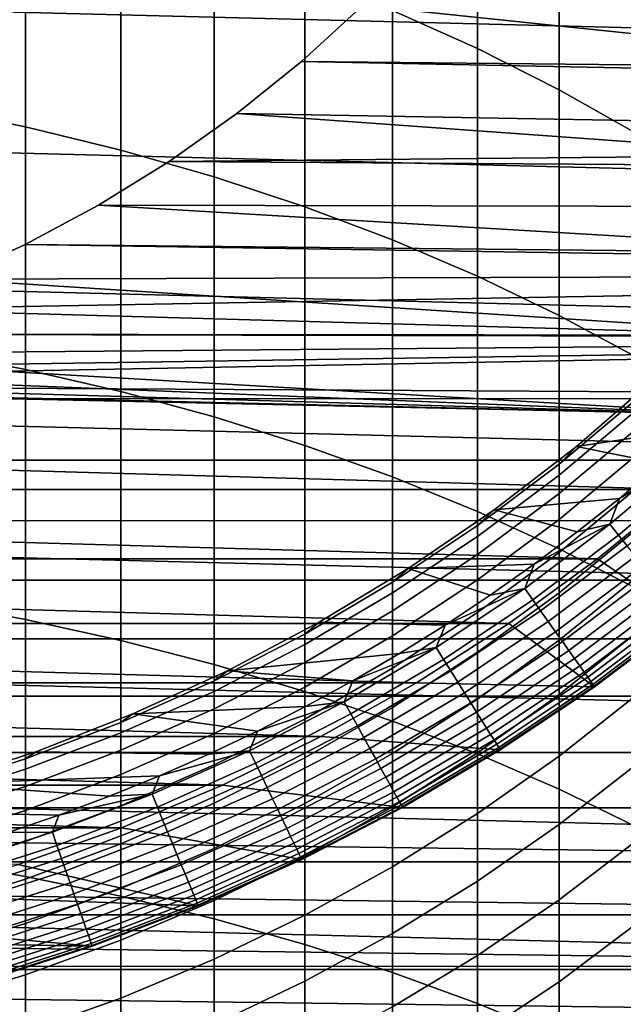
# Model space of a CAD drawing. Header units: metres. Extents: x -22 to 95, y -240 to 22.
# Tile 83 of 180: x 4.42 to 8.89, y -14.59 to -7.28. Entities that reach past the tile are written whole.
import ezdxf

# ---------------------------------------------------------------- set-up
doc = ezdxf.new("R2010")
doc.units = ezdxf.units.M
doc.layers.add('solid_10_151_013_XXX', color=7, linetype='CONTINUOUS')

msp = doc.modelspace()

# ---------------------------------------------------------------- linework, layer by layer
at = {"layer": 'solid_10_151_013_XXX'}
for points in [[(20.630594, -7.640606), (-20.99091, -6.586448), (-21.297699, -5.514322), (20.99091, -6.586448)], [(7.182433, -7.21755, 284.115631), (7.812062, -7.499227, 283.803131), (7.812062, -5.870786, 282.27533), (7.182433, -5.576878, 282.576355)], [(7.812062, -7.499227, 283.803131), (8.417112, -7.804098, 283.464905), (8.417112, -6.188896, 281.949524), (7.812062, -5.870786, 282.27533)], [(3.737279, -7.93257, 286.77356), (4.458767, -8.079606, 286.596771), (4.458767, -6.339354, 285.089874), (3.737279, -6.185388, 285.260681)], [(8.417112, -7.804098, 283.464905), (8.995679, -8.131204, 283.10202), (8.995679, -6.530206, 281.599976), (8.417112, -6.188896, 281.949524)], [(4.458767, -8.079606, 286.596771), (5.166226, -8.252276, 286.38913), (5.166226, -6.520163, 284.889282), (4.458767, -6.339354, 285.089874)], [(5.166226, -8.252276, 286.38913), (5.85743, -8.450038, 286.151306), (5.85743, -6.727246, 284.659546), (5.166226, -6.520163, 284.889282)], [(20.217182, -8.675555), (-20.630594, -7.640606), (-20.99091, -6.586448), (20.630594, -7.640606)], [(5.85743, -8.450038, 286.151306), (6.530205, -8.67227, 285.884094), (6.530205, -6.959953, 284.401398), (5.85743, -6.727246, 284.659546)], [(11.987794, -7.704232, 136), (6.961303, -7.179155, 136), (7.390088, -6.736942, 136), (12.408117, -7.007205, 136)], [(6.530205, -8.67227, 285.884094), (7.182433, -8.918271, 285.588257), (7.182433, -7.21755, 284.115631), (6.530205, -6.959953, 284.401398)], [(6.961338, -7.179115, 135), (6.506188, -7.594039, 135), (18.990273, -7.721365, 135), (19.18277, -7.229879, 135)], [(6.961303, -7.179155, 136), (6.50626, -7.593978, 136), (6.506188, -7.594039, 135), (6.961338, -7.179115, 135)], [(11.987794, -7.704232, 136), (6.50626, -7.593978, 136), (6.961303, -7.179155, 136)], [(7.182433, -8.918271, 285.588257), (7.812062, -9.187269, 285.264801), (7.812062, -7.499227, 283.803131), (7.182433, -7.21755, 284.115631)], [(7.812062, -9.187269, 285.264801), (8.417112, -9.478416, 284.914703), (8.417112, -7.804098, 283.464905), (7.812062, -7.499227, 283.803131)], [(6.50626, -7.593978, 136), (6.026319, -7.980183, 136), (6.026359, -7.980158, 135), (6.506188, -7.594039, 135)], [(11.528524, -8.375896, 136), (6.026319, -7.980183, 136), (6.50626, -7.593978, 136), (11.987794, -7.704232, 136)], [(6.506188, -7.594039, 135), (6.026359, -7.980158, 135), (18.785126, -8.207856, 135), (18.990273, -7.721365, 135)], [(19.751564, -9.68892), (-20.217182, -8.675555), (-20.630594, -7.640606), (20.217182, -8.675555)], [(8.417112, -9.478416, 284.914703), (8.995679, -9.790798, 284.539062), (8.995679, -8.131204, 283.10202), (8.417112, -7.804098, 283.464905)], [(3.737279, -9.738666, 288.215607), (4.458767, -9.878537, 288.033081), (4.458767, -8.079606, 286.596771), (3.737279, -7.93257, 286.77356)], [(5.523622, -8.336046, 136), (5.52367, -8.336006, 135), (6.026359, -7.980158, 135), (6.026319, -7.980183, 136)], [(11.528524, -8.375896, 136), (5.523622, -8.336046, 136), (6.026319, -7.980183, 136)], [(6.026359, -7.980158, 135), (5.52367, -8.336006, 135), (18.785126, -8.207856, 135)], [(4.458767, -9.878537, 288.033081), (5.166226, -10.042793, 287.818726), (5.166226, -8.252276, 286.38913), (4.458767, -8.079606, 286.596771)], [(5.52367, -8.336006, 135), (5.000027, -8.660235, 135), (18.567581, -8.68878, 135), (18.785126, -8.207856, 135)], [(5.166226, -10.042793, 287.818726), (5.85743, -10.23092, 287.573212), (5.85743, -8.450038, 286.151306), (5.166226, -8.252276, 286.38913)], [(5.523622, -8.336046, 136), (5.000134, -8.660167, 136), (5.000027, -8.660235, 135), (5.52367, -8.336006, 135)], [(11.031456, -9.020486, 136), (5.000134, -8.660167, 136), (5.523622, -8.336046, 136), (11.528524, -8.375896, 136)], [(5.85743, -10.23092, 287.573212), (6.530205, -10.442323, 287.297333), (6.530205, -8.67227, 285.884094), (5.85743, -8.450038, 286.151306)], [(19.235554, -10.676782), (-19.751564, -9.68892), (-20.217182, -8.675555), (19.751564, -9.68892)], [(5.000134, -8.660167, 136), (4.457331, -8.951658, 136), (4.457416, -8.951613, 135), (5.000027, -8.660235, 135)], [(11.031456, -9.020486, 136), (4.457331, -8.951658, 136), (5.000134, -8.660167, 136)], [(5.000027, -8.660235, 135), (4.457416, -8.951613, 135), (18.337671, -9.164041, 135), (18.567581, -8.68878, 135)], [(6.530205, -10.442323, 287.297333), (7.182433, -10.676338, 286.991943), (7.182433, -8.918271, 285.588257), (6.530205, -8.67227, 285.884094)], [(4.457416, -8.951613, 135), (3.897896, -9.209037, 135), (18.337671, -9.164041, 135)], [(4.457331, -8.951658, 136), (3.897902, -9.209037, 136), (3.897896, -9.209037, 135), (4.457416, -8.951613, 135)], [(10.498561, -9.635496, 136), (3.897902, -9.209037, 136), (4.457331, -8.951658, 136), (11.031456, -9.020486, 136)], [(7.182433, -10.676338, 286.991943), (7.812062, -10.93223, 286.65802), (7.812062, -9.187269, 285.264801), (7.182433, -8.918271, 285.588257)], [(3.323587, -9.431529, 135), (2.736669, -9.618244, 135), (18.095642, -9.633159, 135), (18.337671, -9.164041, 135)], [(3.897896, -9.209037, 135), (3.323587, -9.431529, 135), (18.337671, -9.164041, 135)], [(7.812062, -10.93223, 286.65802), (8.417112, -11.209191, 286.29657), (8.417112, -9.478416, 284.914703), (7.812062, -9.187269, 285.264801)], [(10.498561, -9.635496, 136), (3.323653, -9.431501, 136), (3.897902, -9.209037, 136)], [(10.498561, -9.635496, 136), (2.736527, -9.618288, 136), (3.323653, -9.431501, 136)], [(8.417112, -11.209191, 286.29657), (8.995679, -11.506352, 285.908783), (8.995679, -9.790798, 284.539062), (8.417112, -9.478416, 284.914703)], [(0.922705, -9.957339, 135), (0.307959, -9.995257, 135), (17.841579, -10.095932, 135), (18.095642, -9.633159, 135)], [(1.533947, -9.881649, 135), (0.922705, -9.957339, 135), (18.095642, -9.633159, 135)], [(2.139368, -9.768475, 135), (1.533947, -9.881649, 135), (18.095642, -9.633159, 135)], [(2.736669, -9.618244, 135), (2.139368, -9.768475, 135), (18.095642, -9.633159, 135)], [(9.931424, -10.219055, 136), (2.139528, -9.768437, 136), (2.736527, -9.618288, 136), (10.498561, -9.635496, 136)], [(18.670359, -11.636906), (-19.235554, -10.676782), (-19.751564, -9.68892), (19.235554, -10.676782)], [(9.931424, -10.219055, 136), (1.533905, -9.881657, 136), (2.139528, -9.768437, 136)], [(3.737279, -11.600803, 289.584503), (4.458767, -11.733288, 289.396545), (4.458767, -9.878537, 288.033081), (3.737279, -9.738666, 288.215607)], [(9.931424, -10.219055, 136), (0.922595, -9.957351, 136), (1.533905, -9.881657, 136)], [(4.458767, -11.733288, 289.396545), (5.166226, -11.88887, 289.175812), (5.166226, -10.042793, 287.818726), (4.458767, -9.878537, 288.033081)], [(0.307959, -9.995257, 135), (-17.841446, -10.096171, 135), (17.841579, -10.095932, 135)], [(9.331698, -10.769484, 136), (-9.931424, -10.219055, 136), (-0.308113, -9.995252, 136), (9.931424, -10.219055, 136)], [(9.931424, -10.219055, 136), (-0.308113, -9.995252, 136), (0.308113, -9.995252, 136)], [(9.931424, -10.219055, 136), (0.308113, -9.995252, 136), (0.922595, -9.957351, 136)], [(8.417112, -10.582043, 243.571564), (8.545669, -10.450912, 242.199997), (9.128361, -9.946006, 242.199997), (8.995679, -10.093875, 243.591019)], [(9.128361, -9.946006, 242.199997), (8.545669, -10.450912, 242.199997), (8.545674, -10.450906, 137.199997), (9.128345, -9.94602, 137.199997)], [(9.128345, -9.94602, 137.199997), (8.545674, -10.450906, 137.199997), (9.469474, -10.311599, 137.199997), (9.760194, -10.036857, 137.199997)], [(5.166226, -11.88887, 289.175812), (5.85743, -12.067061, 288.923004), (5.85743, -10.23092, 287.573212), (5.166226, -10.042793, 287.818726)], [(-17.575558, -10.552238, 135), (17.575699, -10.552005, 135), (17.841579, -10.095932, 135), (-17.841446, -10.096171, 135)], [(8.995679, -10.177057, 244.981232), (8.417112, -10.664062, 244.942337), (8.417112, -10.582043, 243.571564), (8.995679, -10.093875, 243.591019)], [(-9.931424, -10.219055, 136), (9.331698, -10.769484, 136), (-9.331698, -10.769484, 136)], [(8.995679, -10.315586, 246.367004), (8.417112, -10.800653, 246.308731), (8.417112, -10.664062, 244.942337), (8.995679, -10.177057, 244.981232)], [(5.85743, -12.067061, 288.923004), (6.530205, -12.267301, 288.638916), (6.530205, -10.442323, 287.297333), (5.85743, -10.23092, 287.573212)], [(8.995679, -10.509239, 247.74617), (8.417112, -10.991599, 247.66861), (8.417112, -10.800653, 246.308731), (8.995679, -10.315586, 246.367004)], [(8.545674, -10.450906, 137.199997), (9.171044, -10.577894, 137.199997), (9.469474, -10.311599, 137.199997)], [(6.530205, -12.267301, 288.638916), (7.182433, -12.488957, 288.324463), (7.182433, -10.676338, 286.991943), (6.530205, -10.442323, 287.297333)], [(7.812062, -11.037028, 243.553436), (7.935101, -10.921729, 242.199997), (8.545669, -10.450912, 242.199997), (8.417112, -10.582043, 243.571564)], [(8.545669, -10.450912, 242.199997), (7.935101, -10.921729, 242.199997), (7.935121, -10.921714, 137.199997), (8.545674, -10.450906, 137.199997)], [(8.545674, -10.450906, 137.199997), (7.935121, -10.921714, 137.199997), (8.865088, -10.8356, 137.199997), (9.171044, -10.577894, 137.199997)], [(8.995679, -10.75771, 249.116516), (8.417112, -11.236595, 249.019791), (8.417112, -10.991599, 247.66861), (8.995679, -10.509239, 247.74617)], [(9.398504, -10.516932, 137.194519), (8.865088, -10.8356, 137.199997), (8.794029, -11.027365, 137.194519)], [(9.398504, -10.516932, 137.194519), (8.794029, -11.027365, 137.194519), (8.858552, -11.108273, 137.178131), (9.467462, -10.594094, 137.178131)], [(9.398504, -10.516932, 137.194519), (9.171044, -10.577894, 137.199997), (8.865088, -10.8356, 137.199997)], [(-17.298023, -11.001282, 135), (17.29817, -11.001054, 135), (17.575699, -10.552005, 135), (-17.575558, -10.552238, 135)], [(8.417112, -10.664062, 244.942337), (7.812062, -11.117964, 244.906082), (7.812062, -11.037028, 243.553436), (8.417112, -10.582043, 243.571564)], [(9.467462, -10.594094, 137.178131), (8.858552, -11.108273, 137.178131), (8.92165, -11.187396, 137.150986), (9.534897, -10.669555, 137.150986)], [(18.056828, -12.567835), (-18.670359, -11.636906), (-19.235554, -10.676782), (18.670359, -11.636906)], [(7.182433, -12.488957, 288.324463), (7.812062, -12.731336, 287.980591), (7.812062, -10.93223, 286.65802), (7.182433, -10.676338, 286.991943)], [(8.417112, -10.800653, 246.308731), (7.812062, -11.252749, 246.25441), (7.812062, -11.117964, 244.906082), (8.417112, -10.664062, 244.942337)], [(-9.331698, -10.769484, 136), (9.331698, -10.769484, 136), (8.701759, -11.284587, 136)], [(-9.331698, -10.769484, 136), (8.701759, -11.284587, 136), (-8.701759, -11.284587, 136)], [(8.417112, -10.991599, 247.66861), (7.812062, -11.441171, 247.596313), (7.812062, -11.252749, 246.25441), (8.417112, -10.800653, 246.308731)], [(8.995679, -11.060604, 250.475861), (8.417112, -11.535253, 250.360123), (8.417112, -11.236595, 249.019791), (8.995679, -10.75771, 249.116516)], [(9.331698, -10.769484, 135.199997), (9.995138, -11.184675, 135.199997), (9.352337, -11.727485, 135.199997), (8.701759, -11.284587, 135.199997)], [(8.701759, -11.284587, 136), (9.331698, -10.769484, 136), (9.331698, -10.769484, 135.199997), (8.701759, -11.284587, 135.199997)], [(7.935121, -10.921714, 137.199997), (8.551955, -11.084402, 137.199997), (8.865088, -10.8356, 137.199997)], [(8.794029, -11.027365, 137.194519), (8.865088, -10.8356, 137.199997), (8.551955, -11.084402, 137.199997)], [(7.182433, -11.457399, 243.536682), (7.298651, -11.356923, 242.199997), (7.935101, -10.921729, 242.199997), (7.812062, -11.037028, 243.553436)], [(7.935101, -10.921729, 242.199997), (7.298651, -11.356923, 242.199997), (7.298664, -11.356913, 137.199997), (7.935121, -10.921714, 137.199997)], [(7.935121, -10.921714, 137.199997), (7.298664, -11.356913, 137.199997), (8.23177, -11.32422, 137.199997), (8.551955, -11.084402, 137.199997)], [(7.812062, -12.731336, 287.980591), (8.417112, -12.99367, 287.608398), (8.417112, -11.209191, 286.29657), (7.812062, -10.93223, 286.65802)], [(-17.008991, -11.443085, 135), (17.009142, -11.442861, 135), (17.29817, -11.001054, 135), (-17.298023, -11.001282, 135)], [(8.417112, -11.236595, 249.019791), (7.812062, -11.682928, 248.929626), (7.812062, -11.441171, 247.596313), (8.417112, -10.991599, 247.66861)], [(8.794029, -11.027365, 137.194519), (8.23177, -11.32422, 137.199997), (8.161886, -11.503101, 137.194519)], [(8.794029, -11.027365, 137.194519), (8.161886, -11.503101, 137.194519), (8.22177, -11.587501, 137.178131), (8.858552, -11.108273, 137.178131)], [(8.794029, -11.027365, 137.194519), (8.551955, -11.084402, 137.199997), (8.23177, -11.32422, 137.199997)], [(7.812062, -11.117964, 244.906082), (7.182433, -11.537333, 244.872589), (7.182433, -11.457399, 243.536682), (7.812062, -11.037028, 243.553436)], [(8.995679, -11.417439, 251.822067), (8.417112, -11.887097, 251.6875), (8.417112, -11.535253, 250.360123), (8.995679, -11.060604, 250.475861)], [(7.812062, -11.252749, 246.25441), (7.182433, -11.67045, 246.204239), (7.182433, -11.537333, 244.872589), (7.812062, -11.117964, 244.906082)], [(8.858552, -11.108273, 137.178131), (8.22177, -11.587501, 137.178131), (8.280333, -11.670036, 137.150986), (8.92165, -11.187396, 137.150986)], [(8.417112, -11.535253, 250.360123), (7.812062, -11.977637, 250.252258), (7.812062, -11.682928, 248.929626), (8.417112, -11.236595, 249.019791)], [(8.92165, -11.187396, 137.150986), (8.280333, -11.670036, 137.150986), (8.336931, -11.749804, 137.113419), (8.982633, -11.263865, 137.113419)], [(8.417112, -12.99367, 287.608398), (8.995679, -13.275139, 287.209076), (8.995679, -11.506352, 285.908783), (8.417112, -11.209191, 286.29657)], [(-8.701759, -11.284587, 136), (8.701759, -11.284587, 136), (8.043358, -11.762934, 136)], [(-8.701759, -11.284587, 136), (8.043358, -11.762934, 136), (-8.043358, -11.762934, 136)], [(7.812062, -11.441171, 247.596313), (7.182433, -11.85654, 247.529526), (7.182433, -11.67045, 246.204239), (7.812062, -11.252749, 246.25441)], [(8.701759, -11.284587, 135.199997), (9.352337, -11.727485, 135.199997), (8.680174, -12.233327, 135.199997), (8.043358, -11.762934, 135.199997)], [(8.043358, -11.762934, 136), (8.701759, -11.284587, 136), (8.701759, -11.284587, 135.199997), (8.043358, -11.762934, 135.199997)], [(8.982633, -11.263865, 137.113419), (8.336931, -11.749804, 137.113419), (8.390944, -11.825929, 137.065811), (9.040829, -11.33684, 137.065811)], [(6.530205, -11.841834, 243.521362), (6.638394, -11.755072, 242.199997), (7.298651, -11.356923, 242.199997), (7.182433, -11.457399, 243.536682)], [(7.298664, -11.356913, 137.199997), (6.638391, -11.755073, 137.199997), (7.571589, -11.775867, 137.199997), (7.904957, -11.55472, 137.199997)], [(7.298651, -11.356923, 242.199997), (6.638394, -11.755072, 242.199997), (6.638391, -11.755073, 137.199997), (7.298664, -11.356913, 137.199997)], [(7.298664, -11.356913, 137.199997), (7.904957, -11.55472, 137.199997), (8.23177, -11.32422, 137.199997)], [(8.161886, -11.503101, 137.194519), (8.23177, -11.32422, 137.199997), (7.904957, -11.55472, 137.199997)], [(9.040829, -11.33684, 137.065811), (8.390944, -11.825929, 137.065811), (8.441777, -11.897573, 137.008713), (9.095599, -11.40552, 137.008713)], [(-16.708727, -11.877218, 135), (16.708883, -11.876998, 135), (17.009142, -11.442861, 135), (-17.008991, -11.443085, 135)], [(7.182433, -11.537333, 244.872589), (6.530205, -11.920852, 244.841949), (6.530205, -11.841834, 243.521362), (7.182433, -11.457399, 243.536682)], [(7.812062, -11.682928, 248.929626), (7.182433, -12.095304, 248.846329), (7.182433, -11.85654, 247.529526), (7.812062, -11.441171, 247.596313)], [(8.995679, -11.827648, 253.152969), (8.417112, -12.29157, 252.999786), (8.417112, -11.887097, 251.6875), (8.995679, -11.417439, 251.822067)], [(9.095599, -11.40552, 137.008713), (8.441777, -11.897573, 137.008713), (8.488875, -11.963949, 136.942719), (9.146344, -11.469153, 136.942719)], [(7.182433, -11.67045, 246.204239), (6.530205, -12.052444, 246.15834), (6.530205, -11.920852, 244.841949), (7.182433, -11.537333, 244.872589)], [(8.161886, -11.503101, 137.194519), (7.571589, -11.775867, 137.199997), (7.504062, -11.942646, 137.194519)], [(8.161886, -11.503101, 137.194519), (7.504062, -11.942646, 137.194519), (7.559119, -12.03027, 137.178131), (8.22177, -11.587501, 137.178131)], [(8.161886, -11.503101, 137.194519), (7.904957, -11.55472, 137.199997), (7.571589, -11.775867, 137.199997)], [(8.417112, -11.887097, 251.6875), (7.812062, -12.324831, 251.562073), (7.812062, -11.977637, 250.252258), (8.417112, -11.535253, 250.360123)], [(9.146344, -11.469153, 136.942719), (8.488875, -11.963949, 136.942719), (8.531718, -12.024332, 136.868591), (9.192506, -11.527039, 136.868591)], [(9.192506, -11.527039, 136.868591), (8.531718, -12.024332, 136.868591), (8.569838, -12.078056, 136.787109), (9.233578, -11.578541, 136.787109)], [(3.737279, -13.516024, 290.878082), (4.458767, -13.640911, 290.684998), (4.458767, -11.733288, 289.396545), (3.737279, -11.600803, 289.584503)], [(8.22177, -11.587501, 137.178131), (7.559119, -12.03027, 137.178131), (7.612962, -12.115959, 137.150986), (8.280333, -11.670036, 137.150986)], [(9.233578, -11.578541, 136.787109), (8.569838, -12.078056, 136.787109), (8.602815, -12.124533, 136.699188), (9.269109, -11.623095, 136.699188)], [(17.396868, -13.466588), (-18.056828, -12.567835), (-18.670359, -11.636906), (18.056828, -12.567835)], [(7.182433, -11.85654, 247.529526), (6.530205, -12.2364, 247.468445), (6.530205, -12.052444, 246.15834), (7.182433, -11.67045, 246.204239)], [(7.812062, -11.977637, 250.252258), (7.182433, -12.386367, 250.152588), (7.182433, -12.095304, 248.846329), (7.812062, -11.682928, 248.929626)], [(8.280333, -11.670036, 137.150986), (7.612962, -12.115959, 137.150986), (7.664999, -12.198775, 137.113419), (8.336931, -11.749804, 137.113419)], [(9.269109, -11.623095, 136.699188), (8.602815, -12.124533, 136.699188), (8.630287, -12.163251, 136.605774), (9.298709, -11.660212, 136.605774)], [(9.298709, -11.660212, 136.605774), (8.630287, -12.163251, 136.605774), (8.651953, -12.193787, 136.507919), (9.322053, -11.689485, 136.507919)], [(4.458767, -13.640911, 290.684998), (5.166226, -13.787572, 290.458252), (5.166226, -11.88887, 289.175812), (4.458767, -11.733288, 289.396545)], [(5.85743, -12.189122, 243.507523), (5.956485, -12.114879, 242.199997), (6.638394, -11.755072, 242.199997), (6.530205, -11.841834, 243.521362)], [(6.638394, -11.755072, 242.199997), (5.956485, -12.114879, 242.199997), (5.956465, -12.114887, 137.199997), (6.638391, -11.755073, 137.199997)], [(6.638391, -11.755073, 137.199997), (5.956465, -12.114887, 137.199997), (7.232159, -11.987318, 137.199997), (7.571589, -11.775867, 137.199997)], [(8.336931, -11.749804, 137.113419), (7.664999, -12.198775, 137.113419), (7.714658, -12.277808, 137.065811), (8.390944, -11.825929, 137.065811)], [(9.322053, -11.689485, 136.507919), (8.651953, -12.193787, 136.507919), (8.667575, -12.215803, 136.406677), (9.338884, -11.710591, 136.406677)], [(9.338884, -11.710591, 136.406677), (8.667575, -12.215803, 136.406677), (8.676981, -12.22906, 136.303177), (9.34902, -11.7233, 136.303177)], [(9.34902, -11.7233, 136.303177), (8.676981, -12.22906, 136.303177), (8.680068, -12.233414, 136.199997), (9.352345, -11.727473, 136.199997)], [(9.352345, -11.727473, 136.199997), (8.680068, -12.233414, 136.199997), (8.680174, -12.233327, 135.199997), (9.352337, -11.727485, 135.199997)], [(-8.043358, -11.762934, 136), (8.043358, -11.762934, 136), (7.358618, -12.203005, 136)], [(-8.043358, -11.762934, 136), (7.358618, -12.203005, 136), (-7.358618, -12.203005, 136)], [(7.504062, -11.942646, 137.194519), (7.571589, -11.775867, 137.199997), (7.232159, -11.987318, 137.199997)], [(7.358618, -12.203005, 135.199997), (8.043358, -11.762934, 135.199997), (8.680174, -12.233327, 135.199997)], [(7.358618, -12.203005, 136), (8.043358, -11.762934, 136), (8.043358, -11.762934, 135.199997), (7.358618, -12.203005, 135.199997)], [(8.390944, -11.825929, 137.065811), (7.714658, -12.277808, 137.065811), (7.761395, -12.352189, 137.008713), (8.441777, -11.897573, 137.008713)], [(8.995679, -12.290579, 254.466476), (8.417112, -12.748026, 254.294922), (8.417112, -12.29157, 252.999786), (8.995679, -11.827648, 253.152969)], [(-16.397316, -12.303576, 135), (16.397478, -12.30336, 135), (16.708883, -11.876998, 135), (-16.708727, -11.877218, 135)], [(5.166226, -13.787572, 290.458252), (5.85743, -13.955544, 290.198547), (5.85743, -12.067061, 288.923004), (5.166226, -11.88887, 289.175812)], [(6.530205, -11.920852, 244.841949), (5.85743, -12.267312, 244.814285), (5.85743, -12.189122, 243.507523), (6.530205, -11.841834, 243.521362)], [(7.182433, -12.095304, 248.846329), (6.530205, -12.472428, 248.770157), (6.530205, -12.2364, 247.468445), (7.182433, -11.85654, 247.529526)], [(8.441777, -11.897573, 137.008713), (7.761395, -12.352189, 137.008713), (7.804697, -12.421103, 136.942719), (8.488875, -11.963949, 136.942719)], [(8.417112, -12.29157, 252.999786), (7.812062, -12.723956, 252.857025), (7.812062, -12.324831, 251.562073), (8.417112, -11.887097, 251.6875)], [(6.530205, -12.052444, 246.15834), (5.85743, -12.397525, 246.116882), (5.85743, -12.267312, 244.814285), (6.530205, -11.920852, 244.841949)], [(7.504062, -11.942646, 137.194519), (6.886695, -12.189069, 137.199997), (6.822627, -12.344614, 137.194519)], [(7.504062, -11.942646, 137.194519), (6.822627, -12.344614, 137.194519), (6.872685, -12.435186, 137.178131), (7.559119, -12.03027, 137.178131)], [(7.504062, -11.942646, 137.194519), (7.232159, -11.987318, 137.199997), (6.886695, -12.189069, 137.199997)], [(7.812062, -12.324831, 251.562073), (7.182433, -12.729262, 251.446198), (7.182433, -12.386367, 250.152588), (7.812062, -11.977637, 250.252258)], [(8.488875, -11.963949, 136.942719), (7.804697, -12.421103, 136.942719), (7.844087, -12.483792, 136.868591), (8.531718, -12.024332, 136.868591)], [(5.956465, -12.114887, 137.199997), (6.886695, -12.189069, 137.199997), (7.232159, -11.987318, 137.199997)], [(7.559119, -12.03027, 137.178131), (6.872685, -12.435186, 137.178131), (6.921638, -12.523761, 137.150986), (7.612962, -12.115959, 137.150986)], [(8.531718, -12.024332, 136.868591), (7.844087, -12.483792, 136.868591), (7.879134, -12.53957, 136.787109), (8.569838, -12.078056, 136.787109)], [(5.166226, -12.498171, 243.495209), (5.255147, -12.435169, 242.199997), (5.956485, -12.114879, 242.199997), (5.85743, -12.189122, 243.507523)], [(5.956485, -12.114879, 242.199997), (5.255147, -12.435169, 242.199997), (5.255125, -12.435178, 137.199997), (5.956465, -12.114887, 137.199997)], [(5.956465, -12.114887, 137.199997), (5.255125, -12.435178, 137.199997), (6.535751, -12.380786, 137.199997), (6.886695, -12.189069, 137.199997)], [(6.530205, -12.2364, 247.468445), (5.85743, -12.579555, 247.413254), (5.85743, -12.397525, 246.116882), (6.530205, -12.052444, 246.15834)], [(5.85743, -13.955544, 290.198547), (6.530205, -14.144301, 289.906708), (6.530205, -12.267301, 288.638916), (5.85743, -12.067061, 288.923004)], [(7.182433, -12.386367, 250.152588), (6.530205, -12.760154, 250.061447), (6.530205, -12.472428, 248.770157), (7.182433, -12.095304, 248.846329)], [(7.612962, -12.115959, 137.150986), (6.921638, -12.523761, 137.150986), (6.968949, -12.609365, 137.113419), (7.664999, -12.198775, 137.113419)], [(8.569838, -12.078056, 136.787109), (7.879134, -12.53957, 136.787109), (7.909453, -12.587822, 136.699188), (8.602815, -12.124533, 136.699188)], [(5.85743, -12.267312, 244.814285), (5.166226, -12.575624, 244.789658), (5.166226, -12.498171, 243.495209), (5.85743, -12.189122, 243.507523)], [(6.822627, -12.344614, 137.194519), (6.886695, -12.189069, 137.199997), (6.535751, -12.380786, 137.199997)], [(8.602815, -12.124533, 136.699188), (7.909453, -12.587822, 136.699188), (7.934711, -12.62802, 136.605774), (8.630287, -12.163251, 136.605774)], [(8.630287, -12.163251, 136.605774), (7.934711, -12.62802, 136.605774), (7.954631, -12.659722, 136.507919), (8.651953, -12.193787, 136.507919)], [(8.651953, -12.193787, 136.507919), (7.954631, -12.659722, 136.507919), (7.968994, -12.682581, 136.406677), (8.667575, -12.215803, 136.406677)], [(-7.358618, -12.203005, 136), (7.358618, -12.203005, 136), (6.650169, -12.603078, 136)], [(-7.358618, -12.203005, 136), (6.650169, -12.603078, 136), (-6.650169, -12.603078, 136)], [(5.85743, -12.397525, 246.116882), (5.166226, -12.704611, 246.079987), (5.166226, -12.575624, 244.789658), (5.85743, -12.267312, 244.814285)], [(6.530205, -12.472428, 248.770157), (5.85743, -12.813111, 248.701355), (5.85743, -12.579555, 247.413254), (6.530205, -12.2364, 247.468445)], [(6.530205, -14.144301, 289.906708), (7.182433, -14.353249, 289.583649), (7.182433, -12.488957, 288.324463), (6.530205, -12.267301, 288.638916)], [(7.358618, -12.203005, 135.199997), (8.680174, -12.233327, 135.199997), (7.980422, -12.700899, 135.199997), (6.650169, -12.603078, 135.199997)], [(6.650169, -12.603078, 136), (7.358618, -12.203005, 136), (7.358618, -12.203005, 135.199997), (6.650169, -12.603078, 135.199997)], [(7.664999, -12.198775, 137.113419), (6.968949, -12.609365, 137.113419), (7.014099, -12.691057, 137.065811), (7.714658, -12.277808, 137.065811)], [(8.667575, -12.215803, 136.406677), (7.968994, -12.682581, 136.406677), (7.977642, -12.696344, 136.303177), (8.676981, -12.22906, 136.303177)], [(8.676981, -12.22906, 136.303177), (7.977642, -12.696344, 136.303177), (7.98048, -12.700864, 136.199997), (8.680068, -12.233414, 136.199997)], [(8.680068, -12.233414, 136.199997), (7.98048, -12.700864, 136.199997), (7.980422, -12.700899, 135.199997), (8.680174, -12.233327, 135.199997)], [(-16.075113, -12.721658, 135), (16.075281, -12.721446, 135), (16.397478, -12.30336, 135), (-16.397316, -12.303576, 135)], [(7.714658, -12.277808, 137.065811), (7.014099, -12.691057, 137.065811), (7.056592, -12.767942, 137.008713), (7.761395, -12.352189, 137.008713)], [(7.812062, -12.723956, 252.857025), (7.182433, -13.123447, 252.725113), (7.182433, -12.729262, 251.446198), (7.812062, -12.324831, 251.562073)], [(8.417112, -12.748026, 254.294922), (7.812062, -13.174378, 254.13504), (7.812062, -12.723956, 252.857025), (8.417112, -12.29157, 252.999786)], [(8.995679, -12.805496, 255.760468), (8.417112, -13.255742, 255.570831), (8.417112, -12.748026, 254.294922), (8.995679, -12.290579, 254.466476)], [(5.85743, -12.579555, 247.413254), (5.166226, -12.884926, 247.364151), (5.166226, -12.704611, 246.079987), (5.85743, -12.397525, 246.116882)], [(5.255125, -12.435178, 137.199997), (6.179321, -12.562482, 137.199997), (6.535751, -12.380786, 137.199997)], [(6.822627, -12.344614, 137.194519), (6.179321, -12.562482, 137.199997), (6.119726, -12.707741, 137.194519)], [(6.822627, -12.344614, 137.194519), (6.119726, -12.707741, 137.194519), (6.164626, -12.800979, 137.178131), (6.872685, -12.435186, 137.178131)], [(6.822627, -12.344614, 137.194519), (6.535751, -12.380786, 137.199997), (6.179321, -12.562482, 137.199997)], [(7.182433, -12.729262, 251.446198), (6.530205, -13.09912, 251.340225), (6.530205, -12.760154, 250.061447), (7.182433, -12.386367, 250.152588)], [(7.761395, -12.352189, 137.008713), (7.056592, -12.767942, 137.008713), (7.095961, -12.839175, 136.942719), (7.804697, -12.421103, 136.942719)], [(4.458767, -12.768008, 243.484451), (4.536667, -12.714899, 242.199997), (5.255147, -12.435169, 242.199997), (5.166226, -12.498171, 243.495209)], [(5.255147, -12.435169, 242.199997), (4.536667, -12.714899, 242.199997), (4.536671, -12.714897, 137.199997), (5.255125, -12.435178, 137.199997)], [(5.255125, -12.435178, 137.199997), (4.536671, -12.714897, 137.199997), (5.818004, -12.733843, 137.199997), (6.179321, -12.562482, 137.199997)], [(6.530205, -12.760154, 250.061447), (5.85743, -13.097824, 249.979111), (5.85743, -12.813111, 248.701355), (6.530205, -12.472428, 248.770157)], [(6.872685, -12.435186, 137.178131), (6.164626, -12.800979, 137.178131), (6.208536, -12.892159, 137.150986), (6.921638, -12.523761, 137.150986)], [(7.804697, -12.421103, 136.942719), (7.095961, -12.839175, 136.942719), (7.131775, -12.903975, 136.868591), (7.844087, -12.483792, 136.868591)], [(7.844087, -12.483792, 136.868591), (7.131775, -12.903975, 136.868591), (7.163639, -12.961629, 136.787109), (7.879134, -12.53957, 136.787109)], [(7.182433, -14.353249, 289.583649), (7.812062, -14.581727, 289.230377), (7.812062, -12.731336, 287.980591), (7.182433, -12.488957, 288.324463)], [(5.166226, -12.575624, 244.789658), (4.458767, -12.844818, 244.768158), (4.458767, -12.768008, 243.484451), (5.166226, -12.498171, 243.495209)], [(6.119726, -12.707741, 137.194519), (6.179321, -12.562482, 137.199997), (5.818004, -12.733843, 137.199997)], [(6.921638, -12.523761, 137.150986), (6.208536, -12.892159, 137.150986), (6.250973, -12.98028, 137.113419), (6.968949, -12.609365, 137.113419)], [(7.879134, -12.53957, 136.787109), (7.163639, -12.961629, 136.787109), (7.191205, -13.011506, 136.699188), (7.909453, -12.587822, 136.699188)], [(16.692745, -14.330121), (-17.396868, -13.466588), (-18.056828, -12.567835), (17.396868, -13.466588)], [(-6.650169, -12.603078, 136), (6.650169, -12.603078, 136), (5.91964, -12.962264, 136)], [(-6.650169, -12.603078, 136), (5.91964, -12.962264, 136), (-5.91964, -12.962264, 136)], [(5.166226, -12.704611, 246.079987), (4.458767, -12.972734, 246.047775), (4.458767, -12.844818, 244.768158), (5.166226, -12.575624, 244.789658)], [(5.85743, -12.813111, 248.701355), (5.166226, -13.116282, 248.640106), (5.166226, -12.884926, 247.364151), (5.85743, -12.579555, 247.413254)], [(6.650169, -12.603078, 135.199997), (7.980422, -12.700899, 135.199997), (7.25586, -13.128307, 135.199997), (5.91964, -12.962264, 135.199997)], [(5.91964, -12.962264, 136), (6.650169, -12.603078, 136), (6.650169, -12.603078, 135.199997), (5.91964, -12.962264, 135.199997)], [(6.968949, -12.609365, 137.113419), (6.250973, -12.98028, 137.113419), (6.291471, -13.064375, 137.065811), (7.014099, -12.691057, 137.065811)], [(7.909453, -12.587822, 136.699188), (7.191205, -13.011506, 136.699188), (7.21417, -13.053057, 136.605774), (7.934711, -12.62802, 136.605774)], [(7.934711, -12.62802, 136.605774), (7.21417, -13.053057, 136.605774), (7.23228, -13.085826, 136.507919), (7.954631, -12.659722, 136.507919)], [(5.166226, -12.884926, 247.364151), (4.458767, -13.151552, 247.321274), (4.458767, -12.972734, 246.047775), (5.166226, -12.704611, 246.079987)], [(6.119726, -12.707741, 137.194519), (5.451775, -12.894886, 137.199997), (5.397569, -13.030885, 137.194519)], [(6.119726, -12.707741, 137.194519), (5.397569, -13.030885, 137.194519), (5.437171, -13.126493, 137.178131), (6.164626, -12.800979, 137.178131)], [(6.119726, -12.707741, 137.194519), (5.818004, -12.733843, 137.199997), (5.451775, -12.894886, 137.199997)], [(7.014099, -12.691057, 137.065811), (6.291471, -13.064375, 137.065811), (6.329587, -13.143522, 137.008713), (7.056592, -12.767942, 137.008713)], [(7.954631, -12.659722, 136.507919), (7.23228, -13.085826, 136.507919), (7.245339, -13.109453, 136.406677), (7.968994, -12.682581, 136.406677)], [(7.968994, -12.682581, 136.406677), (7.245339, -13.109453, 136.406677), (7.253202, -13.12368, 136.303177), (7.977642, -12.696344, 136.303177)], [(7.977642, -12.696344, 136.303177), (7.253202, -13.12368, 136.303177), (7.255782, -13.128352, 136.199997), (7.98048, -12.700864, 136.199997)], [(7.98048, -12.700864, 136.199997), (7.255782, -13.128352, 136.199997), (7.25586, -13.128307, 135.199997), (7.980422, -12.700899, 135.199997)], [(-15.742154, -13.131433, 135), (15.742327, -13.131226, 135), (16.075281, -12.721446, 135), (-16.075113, -12.721658, 135)], [(3.737279, -12.997785, 243.475296), (3.80339, -12.953156, 242.199997), (4.536667, -12.714899, 242.199997), (4.458767, -12.768008, 243.484451)], [(4.458767, -12.844818, 244.768158), (3.737279, -13.074047, 244.749847), (3.737279, -12.997785, 243.475296), (4.458767, -12.768008, 243.484451)], [(4.536667, -12.714899, 242.199997), (3.80339, -12.953156, 242.199997), (3.803413, -12.953148, 137.199997), (4.536671, -12.714897, 137.199997)], [(4.536671, -12.714897, 137.199997), (3.803413, -12.953148, 137.199997), (5.451775, -12.894886, 137.199997), (5.818004, -12.733843, 137.199997)], [(6.530205, -13.09912, 251.340225), (5.85743, -13.433239, 251.244492), (5.85743, -13.097824, 249.979111), (6.530205, -12.760154, 250.061447)], [(7.056592, -12.767942, 137.008713), (6.329587, -13.143522, 137.008713), (6.3649, -13.21685, 136.942719), (7.095961, -12.839175, 136.942719)], [(7.182433, -13.123447, 252.725113), (6.530205, -13.488788, 252.604492), (6.530205, -13.09912, 251.340225), (7.182433, -12.729262, 251.446198)], [(7.812062, -13.174378, 254.13504), (7.182433, -13.568295, 253.987305), (7.182433, -13.123447, 252.725113), (7.812062, -12.723956, 252.857025)], [(7.812062, -14.581727, 289.230377), (8.417112, -14.82902, 288.848022), (8.417112, -12.99367, 287.608398), (7.812062, -12.731336, 287.980591)], [(8.417112, -13.255742, 255.570831), (7.812062, -13.675383, 255.394073), (7.812062, -13.174378, 254.13504), (8.417112, -12.748026, 254.294922)], [(4.458767, -12.972734, 246.047775), (3.737279, -13.201051, 246.02034), (3.737279, -13.074047, 244.749847), (4.458767, -12.844818, 244.768158)], [(5.85743, -13.097824, 249.979111), (5.166226, -13.398314, 249.905838), (5.166226, -13.116282, 248.640106), (5.85743, -12.813111, 248.701355)], [(6.164626, -12.800979, 137.178131), (5.437171, -13.126493, 137.178131), (5.4759, -13.219992, 137.150986), (6.208536, -12.892159, 137.150986)], [(7.095961, -12.839175, 136.942719), (6.3649, -13.21685, 136.942719), (6.397024, -13.283556, 136.868591), (7.131775, -12.903975, 136.868591)], [(8.995679, -13.371581, 257.032928), (8.417112, -13.81391, 256.82547), (8.417112, -13.255742, 255.570831), (8.995679, -12.805496, 255.760468)], [(3.803413, -12.953148, 137.199997), (5.081264, -13.045333, 137.199997), (5.451775, -12.894886, 137.199997)], [(5.166226, -13.116282, 248.640106), (4.458767, -13.380988, 248.586639), (4.458767, -13.151552, 247.321274), (5.166226, -12.884926, 247.364151)], [(5.397569, -13.030885, 137.194519), (5.451775, -12.894886, 137.199997), (5.081264, -13.045333, 137.199997)], [(6.208536, -12.892159, 137.150986), (5.4759, -13.219992, 137.150986), (5.513329, -13.310354, 137.113419), (6.250973, -12.98028, 137.113419)], [(7.131775, -12.903975, 136.868591), (6.397024, -13.283556, 136.868591), (6.425605, -13.342907, 136.787109), (7.163639, -12.961629, 136.787109)], [(-5.91964, -12.962264, 136), (5.91964, -12.962264, 136), (5.169993, -13.27907, 136)], [(-5.91964, -12.962264, 136), (5.169993, -13.27907, 136), (-5.169993, -13.27907, 136)], [(3.803413, -12.953148, 137.199997), (3.057724, -13.149156, 137.199997), (4.706435, -13.185196, 137.199997), (5.081264, -13.045333, 137.199997)], [(4.458767, -13.151552, 247.321274), (3.737279, -13.378594, 247.284775), (3.737279, -13.201051, 246.02034), (4.458767, -12.972734, 246.047775)], [(5.91964, -12.962264, 135.199997), (7.25586, -13.128307, 135.199997), (6.50832, -13.514494, 135.199997), (5.169993, -13.27907, 135.199997)], [(5.169993, -13.27907, 136), (5.91964, -12.962264, 136), (5.91964, -12.962264, 135.199997), (5.169993, -13.27907, 135.199997)], [(6.250973, -12.98028, 137.113419), (5.513329, -13.310354, 137.113419), (5.549048, -13.396588, 137.065811), (6.291471, -13.064375, 137.065811)], [(7.163639, -12.961629, 136.787109), (6.425605, -13.342907, 136.787109), (6.450331, -13.39425, 136.699188), (7.191205, -13.011506, 136.699188)], [(8.417112, -14.82902, 288.848022), (8.995679, -15.094347, 288.437805), (8.995679, -13.275139, 287.209076), (8.417112, -12.99367, 287.608398)], [(5.397569, -13.030885, 137.194519), (4.706435, -13.185196, 137.199997), (4.658431, -13.313029, 137.194519)], [(5.397569, -13.030885, 137.194519), (4.658431, -13.313029, 137.194519), (4.69261, -13.410707, 137.178131), (5.437171, -13.126493, 137.178131)], [(5.397569, -13.030885, 137.194519), (5.081264, -13.045333, 137.199997), (4.706435, -13.185196, 137.199997)], [(6.291471, -13.064375, 137.065811), (5.549048, -13.396588, 137.065811), (5.582666, -13.477748, 137.008713), (6.329587, -13.143522, 137.008713)], [(7.191205, -13.011506, 136.699188), (6.450331, -13.39425, 136.699188), (6.47093, -13.437023, 136.605774), (7.21417, -13.053057, 136.605774)], [(7.21417, -13.053057, 136.605774), (6.47093, -13.437023, 136.605774), (6.487175, -13.470757, 136.507919), (7.23228, -13.085826, 136.507919)], [(-15.742154, -13.131433, 135), (15.399045, -13.532158, 135), (15.742327, -13.131226, 135)], [(-15.742154, -13.131433, 135), (-15.398867, -13.532361, 135), (15.399045, -13.532158, 135)], [(5.166226, -13.398314, 249.905838), (4.458767, -13.660677, 249.841858), (4.458767, -13.380988, 248.586639), (5.166226, -13.116282, 248.640106)], [(5.437171, -13.126493, 137.178131), (4.69261, -13.410707, 137.178131), (4.726035, -13.50623, 137.150986), (5.4759, -13.219992, 137.150986)], [(5.85743, -13.433239, 251.244492), (5.166226, -13.73057, 251.159302), (5.166226, -13.398314, 249.905838), (5.85743, -13.097824, 249.979111)], [(6.329587, -13.143522, 137.008713), (5.582666, -13.477748, 137.008713), (5.613812, -13.55294, 136.942719), (6.3649, -13.21685, 136.942719)], [(6.530205, -13.488788, 252.604492), (5.85743, -13.818826, 252.495514), (5.85743, -13.433239, 251.244492), (6.530205, -13.09912, 251.340225)], [(7.23228, -13.085826, 136.507919), (6.487175, -13.470757, 136.507919), (6.498888, -13.495079, 136.406677), (7.245339, -13.109453, 136.406677)], [(7.245339, -13.109453, 136.406677), (6.498888, -13.495079, 136.406677), (6.50594, -13.509725, 136.303177), (7.253202, -13.12368, 136.303177)], [(7.253202, -13.12368, 136.303177), (6.50594, -13.509725, 136.303177), (6.508255, -13.514534, 136.199997), (7.255782, -13.128352, 136.199997)], [(7.255782, -13.128352, 136.199997), (6.508255, -13.514534, 136.199997), (6.50832, -13.514494, 135.199997), (7.25586, -13.128307, 135.199997)], [(7.182433, -13.568295, 253.987305), (6.530205, -13.928536, 253.852219), (6.530205, -13.488788, 252.604492), (7.182433, -13.123447, 252.725113)], [(3.057724, -13.149156, 137.199997), (2.302048, -13.302276, 137.199997), (4.327934, -13.314239, 137.199997), (4.706435, -13.185196, 137.199997)], [(4.458767, -13.380988, 248.586639), (3.737279, -13.606395, 248.541122), (3.737279, -13.378594, 247.284775), (4.458767, -13.151552, 247.321274)], [(4.658431, -13.313029, 137.194519), (4.706435, -13.185196, 137.199997), (4.327934, -13.314239, 137.199997)], [(6.3649, -13.21685, 136.942719), (5.613812, -13.55294, 136.942719), (5.642145, -13.621343, 136.868591), (6.397024, -13.283556, 136.868591)], [(7.812062, -13.675383, 255.394073), (7.182433, -14.063098, 255.230759), (7.182433, -13.568295, 253.987305), (7.812062, -13.174378, 254.13504)], [(-5.169993, -13.27907, 136), (5.169993, -13.27907, 136), (4.403647, -13.552499, 136)], [(5.169993, -13.27907, 135.199997), (6.50832, -13.514494, 135.199997), (5.740169, -13.858231, 135.199997), (4.403647, -13.552499, 135.199997)], [(4.403647, -13.552499, 136), (5.169993, -13.27907, 136), (5.169993, -13.27907, 135.199997), (4.403647, -13.552499, 135.199997)], [(5.4759, -13.219992, 137.150986), (4.726035, -13.50623, 137.150986), (4.758338, -13.59855, 137.113419), (5.513329, -13.310354, 137.113419)], [(6.397024, -13.283556, 136.868591), (5.642145, -13.621343, 136.868591), (5.667354, -13.682202, 136.787109), (6.425605, -13.342907, 136.787109)], [(8.417112, -13.81391, 256.82547), (7.812062, -14.226172, 256.632141), (7.812062, -13.675383, 255.394073), (8.417112, -13.255742, 255.570831)], [(3.904634, -13.553286, 137.194519), (4.658431, -13.313029, 137.194519), (4.327934, -13.314239, 137.199997), (3.945734, -13.432465, 137.199997)], [(4.658431, -13.313029, 137.194519), (3.904634, -13.553286, 137.194519), (3.933283, -13.652727, 137.178131), (4.69261, -13.410707, 137.178131)], [(5.513329, -13.310354, 137.113419), (4.758338, -13.59855, 137.113419), (4.789166, -13.68665, 137.065811), (5.549048, -13.396588, 137.065811)], [(6.425605, -13.342907, 136.787109), (5.667354, -13.682202, 136.787109), (5.689162, -13.734852, 136.699188), (6.450331, -13.39425, 136.699188)], [(4.458767, -13.660677, 249.841858), (3.737279, -13.88409, 249.787384), (3.737279, -13.606395, 248.541122), (4.458767, -13.380988, 248.586639)], [(4.69261, -13.410707, 137.178131), (3.933283, -13.652727, 137.178131), (3.961299, -13.749973, 137.150986), (4.726035, -13.50623, 137.150986)], [(5.166226, -13.73057, 251.159302), (4.458767, -13.990175, 251.08493), (4.458767, -13.660677, 249.841858), (5.166226, -13.398314, 249.905838)], [(5.549048, -13.396588, 137.065811), (4.789166, -13.68665, 137.065811), (4.81818, -13.769567, 137.008713), (5.582666, -13.477748, 137.008713)], [(5.85743, -13.818826, 252.495514), (5.166226, -14.112524, 252.398544), (5.166226, -13.73057, 251.159302), (5.85743, -13.433239, 251.244492)], [(6.450331, -13.39425, 136.699188), (5.689162, -13.734852, 136.699188), (5.70733, -13.778712, 136.605774), (6.47093, -13.437023, 136.605774)], [(6.47093, -13.437023, 136.605774), (5.70733, -13.778712, 136.605774), (5.721658, -13.813303, 136.507919), (6.487175, -13.470757, 136.507919)], [(8.995679, -13.987935, 258.281799), (8.417112, -14.421644, 258.056885), (8.417112, -13.81391, 256.82547), (8.995679, -13.371581, 257.032928)], [(16.692745, -14.330121), (-16.692745, -14.330121), (-17.396868, -13.466588)], [(4.726035, -13.50623, 137.150986), (3.961299, -13.749973, 137.150986), (3.988376, -13.843959, 137.113419), (4.758338, -13.59855, 137.113419)], [(5.582666, -13.477748, 137.008713), (4.81818, -13.769567, 137.008713), (4.845061, -13.846389, 136.942719), (5.613812, -13.55294, 136.942719)], [(6.487175, -13.470757, 136.507919), (5.721658, -13.813303, 136.507919), (5.731988, -13.838244, 136.406677), (6.498888, -13.495079, 136.406677)], [(6.498888, -13.495079, 136.406677), (5.731988, -13.838244, 136.406677), (5.738209, -13.853263, 136.303177), (6.50594, -13.509725, 136.303177)], [(6.50594, -13.509725, 136.303177), (5.738209, -13.853263, 136.303177), (5.740251, -13.858193, 136.199997), (6.508255, -13.514534, 136.199997)], [(6.530205, -13.928536, 253.852219), (5.85743, -14.253969, 253.730179), (5.85743, -13.818826, 252.495514), (6.530205, -13.488788, 252.604492)], [(-15.398867, -13.532361, 135), (15.045427, -13.924261, 135), (15.399045, -13.532158, 135)], [(-15.398867, -13.532361, 135), (-15.045244, -13.924459, 135), (15.045427, -13.924261, 135)], [(3.622507, -13.781872, 135.199997), (4.403647, -13.552499, 135.199997), (5.740169, -13.858231, 135.199997)], [(3.737279, -15.481282, 292.094299), (4.458767, -15.598373, 291.896393), (4.458767, -13.640911, 290.684998), (3.737279, -13.516024, 290.878082)], [(5.613812, -13.55294, 136.942719), (4.845061, -13.846389, 136.942719), (4.869514, -13.916271, 136.868591), (5.642145, -13.621343, 136.868591)], [(6.508255, -13.514534, 136.199997), (5.740251, -13.858193, 136.199997), (5.740169, -13.858231, 135.199997), (6.50832, -13.514494, 135.199997)], [(7.182433, -14.063098, 255.230759), (6.530205, -14.417668, 255.081421), (6.530205, -13.928536, 253.852219), (7.182433, -13.568295, 253.987305)], [(4.758338, -13.59855, 137.113419), (3.988376, -13.843959, 137.113419), (4.014215, -13.93365, 137.065811), (4.789166, -13.68665, 137.065811)], [(4.458767, -15.598373, 291.896393), (5.166226, -15.73588, 291.663971), (5.166226, -13.787572, 290.458252), (4.458767, -13.640911, 290.684998)], [(5.642145, -13.621343, 136.868591), (4.869514, -13.916271, 136.868591), (4.891271, -13.978449, 136.787109), (5.667354, -13.682202, 136.787109)], [(4.458767, -13.990175, 251.08493), (3.737279, -14.211239, 251.021591), (3.737279, -13.88409, 249.787384), (4.458767, -13.660677, 249.841858)], [(4.789166, -13.68665, 137.065811), (4.014215, -13.93365, 137.065811), (4.038534, -14.018063, 137.008713), (4.81818, -13.769567, 137.008713)], [(5.166226, -14.112524, 252.398544), (4.458767, -14.368958, 252.313873), (4.458767, -13.990175, 251.08493), (5.166226, -13.73057, 251.159302)], [(5.667354, -13.682202, 136.787109), (4.891271, -13.978449, 136.787109), (4.910092, -14.032238, 136.699188), (5.689162, -13.734852, 136.699188)], [(7.812062, -14.226172, 256.632141), (7.182433, -14.607071, 256.453522), (7.182433, -14.063098, 255.230759), (7.812062, -13.675383, 255.394073)], [(3.622507, -13.781872, 135.199997), (5.740169, -13.858231, 135.199997), (4.954398, -14.158171, 135.199997), (2.830108, -13.966135, 135.199997)], [(4.81818, -13.769567, 137.008713), (4.038534, -14.018063, 137.008713), (4.061066, -14.096271, 136.942719), (4.845061, -13.846389, 136.942719)], [(5.689162, -13.734852, 136.699188), (4.910092, -14.032238, 136.699188), (4.925772, -14.077048, 136.605774), (5.70733, -13.778712, 136.605774)], [(5.70733, -13.778712, 136.605774), (4.925772, -14.077048, 136.605774), (4.938138, -14.112389, 136.507919), (5.721658, -13.813303, 136.507919)], [(5.166226, -15.73588, 291.663971), (5.85743, -15.893368, 291.397766), (5.85743, -13.955544, 290.198547), (5.166226, -13.787572, 290.458252)], [(4.845061, -13.846389, 136.942719), (4.061066, -14.096271, 136.942719), (4.081562, -14.167415, 136.868591), (4.869514, -13.916271, 136.868591)], [(5.721658, -13.813303, 136.507919), (4.938138, -14.112389, 136.507919), (4.947054, -14.13787, 136.406677), (5.731988, -13.838244, 136.406677)], [(5.731988, -13.838244, 136.406677), (4.947054, -14.13787, 136.406677), (4.952423, -14.153213, 136.303177), (5.738209, -13.853263, 136.303177)], [(5.738209, -13.853263, 136.303177), (4.952423, -14.153213, 136.303177), (4.954185, -14.15825, 136.199997), (5.740251, -13.858193, 136.199997)], [(5.740251, -13.858193, 136.199997), (4.954185, -14.15825, 136.199997), (4.954398, -14.158171, 135.199997), (5.740169, -13.858231, 135.199997)], [(5.85743, -14.253969, 253.730179), (5.166226, -14.543569, 253.621567), (5.166226, -14.112524, 252.398544), (5.85743, -13.818826, 252.495514)], [(8.417112, -14.421644, 258.056885), (7.812062, -14.825872, 257.84729), (7.812062, -14.226172, 256.632141), (8.417112, -13.81391, 256.82547)], [(-15.045244, -13.924459, 135), (14.681967, -14.306983, 135), (15.045427, -13.924261, 135)], [(-15.045244, -13.924459, 135), (-14.681778, -14.307177, 135), (14.681967, -14.306983, 135)], [(4.869514, -13.916271, 136.868591), (4.081562, -14.167415, 136.868591), (4.099798, -14.230714, 136.787109), (4.891271, -13.978449, 136.787109)], [(6.530205, -14.417668, 255.081421), (5.85743, -14.737978, 254.946503), (5.85743, -14.253969, 253.730179), (6.530205, -13.928536, 253.852219)], [(2.027996, -14.104954, 135.199997), (2.830108, -13.966135, 135.199997), (4.954398, -14.158171, 135.199997)], [(4.458767, -14.368958, 252.313873), (3.737279, -14.587322, 252.241776), (3.737279, -14.211239, 251.021591), (4.458767, -13.990175, 251.08493)], [(4.891271, -13.978449, 136.787109), (4.099798, -14.230714, 136.787109), (4.115574, -14.285474, 136.699188), (4.910092, -14.032238, 136.699188)], [(5.85743, -15.893368, 291.397766), (6.530205, -16.070343, 291.098663), (6.530205, -14.144301, 289.906708), (5.85743, -13.955544, 290.198547)], [(8.995679, -14.653577, 259.505127), (8.417112, -15.077977, 259.263092), (8.417112, -14.421644, 258.056885), (8.995679, -13.987935, 258.281799)], [(4.910092, -14.032238, 136.699188), (4.115574, -14.285474, 136.699188), (4.128717, -14.331093, 136.605774), (4.925772, -14.077048, 136.605774)], [(4.925772, -14.077048, 136.605774), (4.128717, -14.331093, 136.605774), (4.139082, -14.36707, 136.507919), (4.938138, -14.112389, 136.507919)], [(7.182433, -14.607071, 256.453522), (6.530205, -14.955406, 256.290161), (6.530205, -14.417668, 255.081421), (7.182433, -14.063098, 255.230759)], [(2.027996, -14.104954, 135.199997), (4.954398, -14.158171, 135.199997), (4.152499, -14.413769, 135.199997), (1.219336, -14.197737, 135.199997)], [(4.938138, -14.112389, 136.507919), (4.139082, -14.36707, 136.507919), (4.146555, -14.393012, 136.406677), (4.947054, -14.13787, 136.406677)], [(4.947054, -14.13787, 136.406677), (4.146555, -14.393012, 136.406677), (4.151055, -14.408631, 136.303177), (4.952423, -14.153213, 136.303177)], [(4.952423, -14.153213, 136.303177), (4.151055, -14.408631, 136.303177), (4.152532, -14.41376, 136.199997), (4.954185, -14.15825, 136.199997)], [(4.954185, -14.15825, 136.199997), (4.152532, -14.41376, 136.199997), (4.152499, -14.413769, 135.199997), (4.954398, -14.158171, 135.199997)], [(5.166226, -14.543569, 253.621567), (4.458767, -14.796424, 253.526749), (4.458767, -14.368958, 252.313873), (5.166226, -14.112524, 252.398544)], [(6.530205, -16.070343, 291.098663), (7.182433, -16.266247, 290.767517), (7.182433, -14.353249, 289.583649), (6.530205, -14.144301, 289.906708)], [(7.812062, -14.825872, 257.84729), (7.182433, -15.199347, 257.653595), (7.182433, -14.607071, 256.453522), (7.812062, -14.226172, 256.632141)], [(-14.681778, -14.307177, 135), (14.308629, -14.680363, 135), (14.681967, -14.306983, 135)], [(-14.681778, -14.307177, 135), (-14.308435, -14.680551, 135), (14.308629, -14.680363, 135)], [(5.85743, -14.737978, 254.946503), (5.166226, -15.023019, 254.826447), (5.166226, -14.543569, 253.621567), (5.85743, -14.253969, 253.730179)], [(15.945707, -15.156978), (-15.945707, -15.156978), (-16.692745, -14.330121)], [(16.692745, -14.330121), (15.945707, -15.156978), (-16.692745, -14.330121)], [(4.458767, -14.796424, 253.526749), (3.737279, -15.011741, 253.445999), (3.737279, -14.587322, 252.241776), (4.458767, -14.368958, 252.313873)], [(7.182433, -16.266247, 290.767517), (7.812062, -16.480463, 290.405426), (7.812062, -14.581727, 289.230377), (7.182433, -14.353249, 289.583649)], [(6.530205, -14.955406, 256.290161), (5.85743, -15.270083, 256.142578), (5.85743, -14.737978, 254.946503), (6.530205, -14.417668, 255.081421)], [(8.417112, -15.077977, 259.263092), (7.812062, -15.473529, 259.037537), (7.812062, -14.825872, 257.84729), (8.417112, -14.421644, 258.056885)], [(5.166226, -15.023019, 254.826447), (4.458767, -15.271894, 254.721619), (4.458767, -14.796424, 253.526749), (5.166226, -14.543569, 253.621567)], [(7.812062, -16.480463, 290.405426), (8.417112, -16.71232, 290.01355), (8.417112, -14.82902, 288.848022), (7.812062, -14.581727, 289.230377)]]:
    msp.add_3dface(points, dxfattribs=at)

doc.saveas('drawing.dxf')
